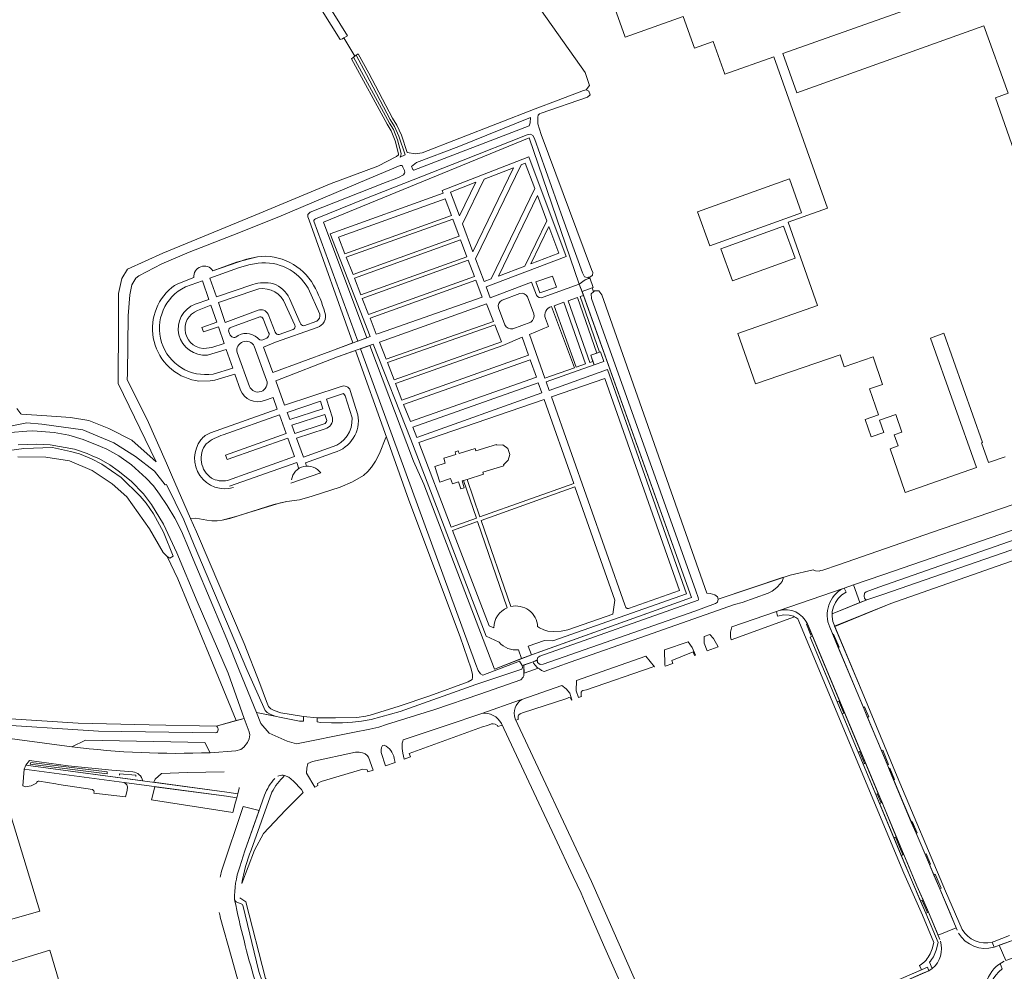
# Model space of a CAD drawing. Header units: metres. Extents: x 209813 to 223847, y 571801 to 587119.
# Tile 25 of 256: x 212783 to 213086, y 573365 to 573657. Entities that reach past the tile are written whole.
import ezdxf

# ---------------------------------------------------------------- set-up
doc = ezdxf.new("R2010")
doc.units = ezdxf.units.M
for name, color, linetype, lineweight in [('B-RO-GR-BEPLANTING_CULTUUR_BOSPLANTSOEN-GV', 8, 'Continuous', 0), ('B-RO-GR-GRAS-GV', 8, 'Continuous', 0), ('B-RO-GR-GROENVOORZIENING-GV', 8, 'Continuous', 0), ('B-RO-GR-HAAG-GV', 8, 'Continuous', 0), ('B-RO-OG-BEBOUWING-GV', 8, 'Continuous', 0), ('B-RO-OG-TERREIN_CULTUURSCHEIDING-GV', 8, 'Continuous', 0), ('B-RO-OG-TERREIN_ERF-GV', 8, 'Continuous', 0), ('B-RO-OG-WATER_GREPPEL-GV', 8, 'Continuous', 0), ('B-RO-OG-WEG-GV', 8, 'Continuous', 0), ('B-RO-VH-ONVERHARD-GV', 8, 'Continuous', 0), ('B-RO-VH-VERHARDING_HALFVERHARDING-GV', 8, 'Continuous', 0), ('B-RO-VH-VERHARDING_STRAATBAKSTEEN-GV', 8, 'Continuous', 0), ('B-RO-VH-VERHARDING_TEGEL-GV', 8, 'Continuous', 0)]:
    doc.layers.add(name, color=color, linetype=linetype, lineweight=lineweight)

msp = doc.modelspace()

# ---------------------------------------------------------------- linework, layer by layer
at = {"layer": 'B-RO-GR-BEPLANTING_CULTUUR_BOSPLANTSOEN-GV', "flags": 128}
msp.add_lwpolyline([(213033.667, 573471.021), (213050.972, 573478.044), (213108.714, 573498.32), (213205.371, 573532.461), (213203.628, 573536.494), (213196.872, 573533.287), (213196.77, 573532.8), (213190.19, 573530.095), (213145.08, 573514.2), (213048.5, 573480.73), (213043.53, 573479.13), (213032.885, 573474.784)], dxfattribs=at)
msp.add_lwpolyline([(213041.395, 573478.258), (213043.53, 573479.13), (213043.166, 573479.229), (213042.851, 573479.655), (213042.715, 573480.293), (213042.851, 573481.143), (213043.38, 573481.61), (213047.22, 573483.04), (213143.544, 573516.661), (213180.877, 573530.107), (213179.455, 573533.428), (213170.02, 573529.35), (213153.72, 573523.11), (213087.73, 573500.28), (213048.51, 573486.77), (213039.469, 573483.732)], close=True, dxfattribs=at)
at = {"layer": 'B-RO-GR-GRAS-GV', "flags": 128}
for points in [[(212872.794, 573670.657), (212883.997, 573652.375), (212882.953, 573651.757), (212886.255, 573646.119), (212886.678, 573646.448), (212887.368, 573646.844), (212890.571, 573640.908), (212897.898, 573627.129), (212899.151, 573624.928), (212900.595, 573621.866), (212902.367, 573616.555), (212904.911, 573616.141), (212907.017, 573616.478), (212941.649, 573630.008), (212948.744, 573632.614), (212956.567, 573635.583), (212957.341, 573635.8), (212958.39, 573637.174), (212957.087, 573641.188), (212929.675, 573679.858)], [(212882.953, 573651.757), (212882.544, 573651.529), (212881.782, 573651.246), (212876.256, 573660.042)], [(212782.447, 573537.944), (212783.716, 573536.274), (212783.875, 573536.123), (212791.659, 573535.704), (212799.002, 573535.109), (212804.558, 573534.249), (212810.776, 573531.735), (212817.787, 573528.163), (212825.261, 573521.483), (212813.562, 573545.552), (212813.738, 573564.308), (212813.674, 573573.204), (212814.749, 573577.871), (212816.464, 573580.749), (212827.287, 573585.665), (212856.933, 573597.85), (212879.039, 573607.017), (212893.325, 573612.383), (212899.105, 573615.354), (212899.688, 573615.833), (212899.699, 573616.191), (212898.699, 573620.149), (212897.431, 573623.223), (212896.244, 573625.221), (212885.228, 573645.34), (212886.255, 573646.119)], [(212779.003, 573442.62), (212801.364, 573441.222), (212823.168, 573440.708), (212843.754, 573440.297), (212849.849, 573442), (212842.046, 573460.966), (212831.887, 573485.531), (212828.703, 573492.409), (212827.409, 573493.633), (212823.228, 573500.935), (212816.296, 573510.725), (212811.745, 573514.8), (212805.607, 573518.874), (212798.622, 573521.785), (212791.425, 573523.002), (212782.747, 573523.055)], [(212800.756, 573344.193), (212792.573, 573371.484), (212772.123, 573365.254), (212758.689, 573360.948)]]:
    msp.add_lwpolyline(points, dxfattribs=at)
for points in [[(212874.744, 573442.848), (212880.405, 573442.827), (212886.902, 573442.984), (212889.688, 573443.348), (212891.057, 573443.702), (212899.915, 573446.429), (212909.37, 573449.633), (212921.068, 573453.926), (212922.349, 573454.665), (212922.43, 573455.288), (212922.423, 573456.21), (212922.067, 573457.88), (212918.632, 573467.788), (212911.428, 573487.147), (212902.845, 573509.699), (212895.978, 573529.049), (212895.776, 573528.979), (212893.906, 573524.114), (212892.639, 573521.745), (212891.408, 573519.874), (212890.286, 573518.51), (212888.916, 573517.283), (212885.55, 573515.327), (212881.834, 573513.71), (212873.181, 573510.948), (212869.284, 573509.897), (212865.363, 573509.354), (212861.37, 573508.412), (212847.891, 573504.149), (212845.563, 573503.589), (212844.006, 573503.388), (212842.36, 573503.41), (212840.861, 573503.6), (212837.504, 573504.255), (212835.818, 573504.136), (212837.627, 573499.999), (212852.34, 573465.701), (212857.076, 573453.371), (212859.178, 573447.854), (212859.79, 573446.314), (212860.524, 573445.676), (212861.493, 573445.169), (212863.6, 573444.435), (212870.536, 573443.33)], [(212741.773, 573368.23), (212755.48, 573372.061), (212774.756, 573376.216), (212778.373, 573380.274), (212789.553, 573383.49), (212779.725, 573415.828), (212779.421, 573417.248), (212779.356, 573423.206), (212732.098, 573429.672), (212732.096, 573429.298), (212732.61, 573424.842), (212735.949, 573402.762), (212740.036, 573376.659)]]:
    msp.add_lwpolyline(points, close=True, dxfattribs=at)
at = {"layer": 'B-RO-GR-GROENVOORZIENING-GV', "flags": 128}
for points in [[(213035.185, 573448.101), (213026.867, 573467.951), (213026.153, 573467.671), (213034.457, 573447.784)], [(213036.459, 573444.288), (213036, 573444.088), (213040.898, 573432.345), (213041.634, 573432.666), (213036.733, 573444.407)], [(212810.192, 573425.7), (212810.269, 573426.313), (212786.757, 573429.16), (212786.545, 573428.638)], [(213046.786, 573419.516), (213047.063, 573419.636), (213043.167, 573428.987), (213042.434, 573428.66), (213046.328, 573419.316)], [(213047.957, 573416.708), (213047.499, 573416.508), (213051.888, 573405.977), (213052.621, 573406.296), (213048.233, 573416.828)], [(213060.822, 573386.907), (213058.893, 573391.242), (213054.875, 573400.886), (213054.143, 573400.567), (213057.241, 573393.135), (213060.092, 573386.59)], [(213060.81, 573364.397), (213062.575, 573365.17), (213062.176, 573366.242), (213051.804, 573361.794), (213052.304, 573360.669)]]:
    msp.add_lwpolyline(points, close=True, dxfattribs=at)
for points in [[(213065.969, 573374.781), (213062.479, 573383.182), (213061.721, 573382.852), (213065.459, 573373.865), (213064.821, 573371.474)], [(213062.783, 573367.753), (213063.664, 573365.848)]]:
    msp.add_lwpolyline(points, dxfattribs=at)
at = {"layer": 'B-RO-GR-GROENVOORZIENING-GV'}
for points in [[(213063.664, 573365.848, 0.3051862), (213066.141, 573374.294)], [(213064.821, 573371.474, -0.1298757), (213062.783, 573367.753)]]:
    msp.add_lwpolyline(points, format="xyb", dxfattribs=at)
at = {"layer": 'B-RO-GR-HAAG-GV', "flags": 128}
for points in [[(213026.867, 573467.951), (213026.153, 573467.671), (213034.457, 573447.784), (213035.185, 573448.101)], [(213040.898, 573432.345), (213041.634, 573432.666), (213036.733, 573444.407), (213036, 573444.088)], [(213046.328, 573419.316), (213047.063, 573419.636), (213043.167, 573428.987), (213042.434, 573428.66)], [(213047.499, 573416.508), (213051.888, 573405.977), (213052.621, 573406.296), (213048.233, 573416.828)], [(213054.875, 573400.886), (213054.143, 573400.567), (213057.241, 573393.135), (213060.092, 573386.59), (213060.822, 573386.907), (213058.893, 573391.242)], [(213060.349, 573365.458), (213051.804, 573361.794), (213052.304, 573360.669), (213062.575, 573365.17), (213062.176, 573366.242)]]:
    msp.add_lwpolyline(points, close=True, dxfattribs=at)
for points in [[(212819.006, 573424.807), (212819.046, 573425.305), (212814.024, 573425.712), (212813.984, 573425.214)], [(213062.179, 573383.052), (213061.721, 573382.852), (213065.459, 573373.865), (213064.821, 573371.474)], [(213065.969, 573374.781), (213062.479, 573383.182), (213062.179, 573383.052)]]:
    msp.add_lwpolyline(points, dxfattribs=at)
at = {"layer": 'B-RO-OG-BEBOUWING-GV', "flags": 128}
for points in [[(212958.457, 573682.461), (212969.31, 573651.99), (212987.13, 573658.34), (212990.59, 573648.61), (212996.4, 573650.68), (212999.98, 573640.64), (213014.991, 573645.966), (213031.483, 573599.491), (213019.397, 573595.202), (213028.39, 573569.52), (213003.91, 573560.95), (213009.34, 573545.49), (213035.348, 573554.437), (213036.64, 573550.689), (213045.51, 573553.75), (213048.421, 573545.29), (213044.416, 573543.912), (213047.164, 573535.928), (213043.052, 573534.513), (213044.873, 573529.221), (213048.768, 573530.561), (213047.458, 573534.367), (213052.45, 573536.08), (213054.31, 573530.67), (213051.97, 573529.86), (213053.15, 573526.41), (213050.678, 573525.56), (213055.344, 573512.123), (213077.246, 573519.756), (213063.14, 573559.56), (213067.24, 573561.02), (213079.13, 573527.47), (213078.83, 573527.36), (213080.98, 573521.3), (213086.1, 573523.08)], [(213090.88, 573611.12), (213083.07, 573633.35), (213086.954, 573634.748), (213079.499, 573655.445), (213022.107, 573634.842), (213017.806, 573646.965), (213104.025, 573677.557)]]:
    msp.add_lwpolyline(points, dxfattribs=at)
for points in [[(212991.568, 573598.369), (212995.308, 573587.933), (213023.537, 573598.05), (213019.797, 573608.486)], [(213021.526, 573584.074), (213017.972, 573593.91), (212998.763, 573586.97), (213002.317, 573577.134)], [(212941.913, 573576.828), (212943.084, 573573.437), (212948.2, 573575.204), (212947.029, 573578.595)], [(212961.487, 573555.21), (212958.772, 573554.271), (212959.789, 573551.33), (212962.803, 573552.372), (212961.786, 573555.313)], [(212920.763, 573516.14), (212925.862, 573517.704), (212925.657, 573518.373), (212932.058, 573520.335), (212931.977, 573520.572), (212933.417, 573522.031), (212933.869, 573523.825), (212933.251, 573525.568), (212931.759, 573526.744), (212929.914, 573526.603), (212929.823, 573526.868), (212923.423, 573524.904), (212923.216, 573525.578), (212918.308, 573524.071), (212918.057, 573524.889), (212917.094, 573524.594), (212917.345, 573523.776), (212913.592, 573522.624), (212914.073, 573521.15), (212910.839, 573520.095), (212912.405, 573515.292), (212915.734, 573516.377), (212916.261, 573514.76), (212918.172, 573515.346), (212918.831, 573513.196), (212919.882, 573513.519), (212919.223, 573515.668)]]:
    msp.add_lwpolyline(points, close=True, dxfattribs=at)
at = {"layer": 'B-RO-OG-TERREIN_CULTUURSCHEIDING-GV', "flags": 128}
for points in [[(212944.125, 573572.065), (212955.216, 573576.107), (212939.818, 573621.017), (212876.635, 573595.174), (212890.032, 573559.669), (212890.999, 573560.034), (212878.704, 573591.61), (212913.395, 573604.089), (212913.084, 573604.919), (212939.771, 573615.241), (212951.214, 573584.624), (212926.597, 573575.336)], [(212858.245, 573556.767), (212861.113, 573548.933), (212878.944, 573555.485), (212885.693, 573558.032), (212872.287, 573595.807), (212871.9, 573596.837), (212871.9, 573597.558), (212872.545, 573598.244), (212894.882, 573607.012), (212899.677, 573608.916), (212901.231, 573609.745), (212901.589, 573610.167), (212901.69, 573610.414), (212901.538, 573611.04), (212901.089, 573612.073), (212900.789, 573612.517), (212900.641, 573612.59), (212900.273, 573612.578), (212890.733, 573608.561), (212862.928, 573596.803), (212848.809, 573591.134), (212835.416, 573585.887), (212826.979, 573582.347), (212819.984, 573578.68), (212819.032, 573577.926), (212817.802, 573575.902), (212817.167, 573572.846), (212816.702, 573566.426), (212816.457, 573548.631), (212816.382, 573546.718), (212822.553, 573534.5), (212828.411, 573521.12), (212829.953, 573517.553), (212835.818, 573504.136), (212837.504, 573504.255), (212840.861, 573503.6), (212842.36, 573503.41), (212844.006, 573503.388), (212845.563, 573503.589), (212849.77, 573504.698), (212863.421, 573508.944), (212865.363, 573509.354), (212869.284, 573509.897), (212873.181, 573510.948), (212881.834, 573513.71), (212885.55, 573515.327), (212888.916, 573517.283), (212890.286, 573518.51), (212891.408, 573519.874), (212892.639, 573521.745), (212893.906, 573524.114), (212895.776, 573528.979), (212895.978, 573529.049), (212886.515, 573555.714), (212880.932, 573553.736), (212862.02, 573546.453), (212864.743, 573538.914), (212882.116, 573544.671)], [(212842.703, 573580.226), (212853.04, 573583.767), (212856.367, 573584.55)], [(212856.594, 573582.591), (212853.75, 573582.022), (212850.526, 573581.124), (212841.78, 573577.965), (212843.778, 573572.227), (212854.949, 573576.049)], [(212837.277, 573569.978), (212841.474, 573571.43), (212839.487, 573577.137), (212834.251, 573575.246)], [(212926.597, 573575.336), (212927.863, 573571.956), (212940.566, 573576.749), (212942.07, 573572.764)], [(212855.547, 573574.301), (212844.385, 573570.482), (212846.515, 573564.365), (212856.587, 573568.115)], [(212936.994, 573573.26), (212931.524, 573571.196)], [(212941.274, 573567.014), (212939.319, 573572.195)], [(212844.401, 573563.022), (212839.807, 573561.423), (212839.32, 573562.82), (212843.915, 573564.42), (212842.107, 573569.611), (212838.015, 573568.045)], [(212944.853, 573565.567), (212945.767, 573563.111), (212939.931, 573560.627), (212944.665, 573547.191), (212953.737, 573550.387), (212946.732, 573569.2)], [(212857.084, 573566.094), (212848.383, 573562.892)], [(212840.786, 573556.4), (212842.413, 573556.6), (212846.188, 573557.892), (212844.401, 573563.022)], [(212859.829, 573561.303), (212858.122, 573565.426)], [(212870.627, 573563.311), (212874.596, 573564.696)], [(212934.84, 573562.406), (212940.311, 573564.469)], [(212858.092, 573558.973), (212858.758, 573559.265), (212859.246, 573559.56), (212859.564, 573559.806)], [(212874.724, 573562.8), (212861.904, 573558.327), (212858.245, 573556.767)], [(212863.038, 573560.663), (212867.361, 573562.171)], [(212930.591, 573466.119), (212926.605, 573467.917), (212903.456, 573528.349), (212891.933, 573557.633), (212890.934, 573557.279), (212904.364, 573521.687), (212907.537, 573514.638), (212929.202, 573457.83), (212937.508, 573461.108)], [(212850.124, 573555.099), (212853.926, 573544.713)], [(212841.973, 573530.442), (212862.475, 573537.732), (212861.165, 573541.309), (212858.522, 573540.342)], [(212865.218, 573530.238), (212863.116, 573535.98), (212845.899, 573529.858)], [(212877.091, 573536.106), (212866.968, 573532.751), (212867.885, 573530.209), (212876.839, 573533.176)], [(212877.691, 573534.271), (212877.091, 573536.106)], [(212847.17, 573515.828), (212867.807, 573523.166), (212865.731, 573528.837), (212847.095, 573522.21), (212846.595, 573523.616), (212865.218, 573530.238)], [(212877.212, 573531.662), (212868.414, 573528.746)], [(212868.414, 573528.746), (212870.504, 573522.955), (212879.354, 573526.112)], [(212879.963, 573524.406), (212871.12, 573521.252), (212871.494, 573520.216)], [(212875.823, 573518.109), (212866.661, 573514.981)], [(212965.532, 573474.764), (212966.178, 573479.054), (212953.911, 573513.874), (212925.103, 573503.534), (212934.216, 573477.066)], [(212924.019, 573503.145), (212916.34, 573500.389), (212927.558, 573471.105), (212928.981, 573470.493)], [(212933.119, 573476.713), (212924.019, 573503.145)], [(212942.454, 573470.948), (212942.974, 573470.491), (212944.346, 573469.9), (212945.571, 573469.519), (212947.27, 573469.35), (212949.659, 573469.527), (212951.739, 573469.904), (212965.532, 573474.764)], [(212937.508, 573461.108), (212936.56, 573463.8)]]:
    msp.add_lwpolyline(points, dxfattribs=at)
for points in [[(212926.014, 573608.389), (212919.371, 573594.627), (212922.579, 573586.062), (212935.043, 573611.881)], [(212938.643, 573613.274), (212937.351, 573612.774), (212923.399, 573583.873), (212925.998, 573576.934), (212928.136, 573577.741), (212941.543, 573605.514)], [(212923.461, 573607.401), (212915.71, 573604.403), (212918.464, 573597.05)], [(212881.273, 573590.551), (212883.261, 573585.445), (212915.97, 573597.212), (212914.049, 573602.342)], [(212945.257, 573595.578), (212942.359, 573603.332), (212930.421, 573578.603), (212938.541, 573581.666)], [(212916.379, 573596.121), (212883.684, 573584.359), (212885.738, 573579.084), (212918.364, 573590.821)], [(212948.984, 573585.606), (212945.918, 573593.81), (212940.393, 573582.365)], [(212920.715, 573584.544), (212918.773, 573589.729), (212886.161, 573577.997), (212888.17, 573572.837)], [(212890.545, 573566.738), (212923.01, 573578.417), (212921.124, 573583.453), (212888.593, 573571.75)], [(212948.2, 573575.204), (212943.084, 573573.437), (212941.913, 573576.828), (212947.029, 573578.595)], [(212923.419, 573577.325), (212890.968, 573565.652), (212892.879, 573560.743), (212893.542, 573560.994), (212925.388, 573572.069)], [(212939.545, 573464.934), (212940.575, 573462.251), (212989.684, 573479.824), (212956.535, 573572.654), (212955.473, 573572.28), (212961.487, 573555.21), (212961.786, 573555.313), (212962.803, 573552.372), (212959.785, 573551.342), (212945.033, 573546.145), (212945.978, 573543.465), (212963.948, 573549.853), (212988.2, 573481.013), (212947.092, 573466.53), (212944.511, 573466.664)], [(212958.457, 573552.049), (212959.423, 573552.39), (212958.772, 573554.271), (212960.667, 573554.926), (212954.655, 573571.992), (212951.787, 573570.981)], [(212928.854, 573564.664), (212926.76, 573570.026), (212893.828, 573558.304), (212895.88, 573553.036)], [(212947.486, 573569.466), (212954.309, 573550.588), (212957.178, 573551.599), (212950.508, 573570.531)], [(212898.34, 573546.719), (212931.321, 573558.348), (212929.263, 573563.618), (212896.287, 573551.991)], [(212937.715, 573559.846), (212931.754, 573557.238), (212898.775, 573545.601), (212900.755, 573540.514), (212939.69, 573554.242)], [(212903.394, 573533.889), (212942.057, 573547.522), (212940.171, 573552.876), (212901.282, 573539.163)], [(212905.345, 573529.02), (212943.764, 573542.678), (212942.654, 573545.828), (212904.063, 573532.221)], [(212986.023, 573481.982), (212963.064, 573547.151), (212946.675, 573541.487), (212969.182, 573477.599), (212969.56, 573476.814), (212969.958, 573476.5), (212970.386, 573476.474)], [(212875.777, 573540.124), (212865.532, 573536.729), (212866.344, 573534.478), (212876.521, 573537.85)], [(212931.977, 573520.572), (212932.058, 573520.335), (212925.657, 573518.373), (212925.862, 573517.704), (212920.763, 573516.14), (212924.726, 573504.63), (212953.545, 573514.914), (212944.454, 573540.719), (212905.984, 573527.424), (212915.92, 573501.487), (212923.641, 573504.243), (212919.661, 573515.802), (212919.223, 573515.668), (212919.882, 573513.519), (212918.831, 573513.196), (212918.172, 573515.346), (212916.261, 573514.76), (212915.734, 573516.377), (212912.405, 573515.292), (212910.839, 573520.095), (212914.073, 573521.15), (212913.592, 573522.624), (212917.345, 573523.776), (212917.094, 573524.594), (212918.057, 573524.889), (212918.308, 573524.071), (212923.216, 573525.578), (212923.423, 573524.904), (212929.823, 573526.868), (212929.914, 573526.603), (212931.759, 573526.744), (212933.251, 573525.568), (212933.869, 573523.825), (212933.417, 573522.031)]]:
    msp.add_lwpolyline(points, close=True, dxfattribs=at)
at = {"layer": 'B-RO-OG-TERREIN_CULTUURSCHEIDING-GV'}
for points in [[(212856.367, 573584.55, -0.3006664), (212873.634, 573575.81)], [(212836.874, 573578.121, -0.7889962), (212842.703, 573580.226)], [(212871.92, 573574.833, 0.300702), (212856.594, 573582.591)], [(212837.379, 573546.476, -0.6341778), (212830.058, 573575.069)], [(212854.949, 573576.049, -0.1291847), (212861.313, 573576.249)], [(212873.634, 573575.81, -0.061534), (212877.077, 573567.388)], [(212939.319, 573572.195, 0.3756646), (212936.994, 573573.26)], [(212942.07, 573572.764, 0.4018132), (212944.125, 573572.065)], [(212931.524, 573571.196, 0.3597469), (212930.395, 573568.828)], [(212838.015, 573568.045, 0.877082), (212840.786, 573556.4)], [(212858.122, 573565.426, 0.4000194), (212857.084, 573566.094)], [(212874.596, 573564.696, 0.3225546), (212875.504, 573566.921)], [(212877.077, 573567.388, -0.43802), (212874.724, 573562.8)], [(212848.383, 573562.892, 0.3533271), (212847.514, 573561.719)], [(212869.519, 573564.186, 0.3136359), (212870.627, 573563.311)], [(212932.35, 573563.647, 0.3822552), (212934.84, 573562.406)], [(212847.888, 573560.644, 0.0983082), (212848.53, 573559.933)], [(212856.404, 573559.594, 0.2879007), (212858.092, 573558.973)], [(212853.926, 573544.713, 0.9614566), (212859.211, 573546.647)], [(212882.116, 573544.671, -0.4412316), (212884.895, 573543.405)], [(212858.522, 573540.342, -0.402654), (212851.172, 573543.579)], [(212876.839, 573533.176, 0.3179089), (212877.691, 573534.271)], [(212879.354, 573526.112, 0.346361), (212885.451, 573535.035)], [(212839.03, 573528.275, -0.1376266), (212841.973, 573530.442)], [(212842.285, 573516.526, 0.1860261), (212847.17, 573515.828)], [(212928.981, 573470.493, -0.3023462), (212933.119, 573476.713)]]:
    msp.add_lwpolyline(points, format="xyb", dxfattribs=at)
msp.add_arc((212846.43, 573522.58), 9.338, 142.41663, 286.4789, dxfattribs=at)
at = {"layer": 'B-RO-OG-TERREIN_ERF-GV', "flags": 128}
for points in [[(213086.1, 573523.08), (213080.98, 573521.3), (213078.83, 573527.36), (213079.13, 573527.47), (213067.24, 573561.02), (213063.14, 573559.56), (213077.246, 573519.756), (213055.344, 573512.123), (213050.678, 573525.56), (213053.15, 573526.41), (213051.97, 573529.86), (213054.31, 573530.67), (213052.45, 573536.08), (213047.458, 573534.367), (213048.768, 573530.561), (213044.873, 573529.221), (213043.052, 573534.513), (213047.164, 573535.928), (213044.416, 573543.912), (213048.421, 573545.29), (213045.51, 573553.75), (213036.64, 573550.689), (213035.348, 573554.437), (213009.34, 573545.49), (213003.91, 573560.95), (213028.39, 573569.52), (213019.397, 573595.202), (213031.483, 573599.491), (213014.991, 573645.966), (212999.98, 573640.64), (212996.4, 573650.68), (212990.59, 573648.61), (212987.13, 573658.34), (212969.31, 573651.99), (212958.457, 573682.461)], [(212929.675, 573679.858), (212957.087, 573641.188), (212958.39, 573637.174), (212957.341, 573635.8), (212958.222, 573635.447), (212958.595, 573634.326), (212957.793, 573633.574), (212943.512, 573628.616), (212943.06, 573628.431), (212942.59, 573628.065), (212942.499, 573627.423), (212942.499, 573625.398), (212943.57, 573622.136), (212958.982, 573580.579), (212959.402, 573579.654), (212959.258, 573578.822), (212958.643, 573578.383), (212958.044, 573578.214), (212958.156, 573577.889), (212958.512, 573578.018), (212959.469, 573575.098), (212959.161, 573574.989), (212959.593, 573573.743), (212959.912, 573574.036), (212961.232, 573574.036), (212962.121, 573572.873), (212994.376, 573481.152), (212995.411, 573481.027), (212996.866, 573480.619), (212997.691, 573480.03), (212997.945, 573479.306), (213020.054, 573486.733), (213027.092, 573488.34), (213027.781, 573488.052), (213028.918, 573487.932), (213029.303, 573488.085), (213030.053, 573488.219), (213034.82, 573489.83), (213063.78, 573499.92), (213088.22, 573508.34)], [(213104.025, 573677.557), (213017.806, 573646.965), (213022.107, 573634.842), (213079.499, 573655.445), (213086.954, 573634.748), (213083.07, 573633.35), (213090.88, 573611.12)], [(213108.714, 573498.32), (213050.972, 573478.044), (213033.687, 573470.974), (213042.647, 573449.626), (213052.875, 573424.824), (213067.681, 573389.58), (213072.875, 573377.818)], [(213082.024, 573373.984), (213082.717, 573374.194), (213087.36, 573375.971)]]:
    msp.add_lwpolyline(points, dxfattribs=at)
for points in [[(213023.537, 573598.05), (212995.308, 573587.933), (212991.568, 573598.369), (213019.797, 573608.486)], [(212998.763, 573586.97), (213017.972, 573593.91), (213021.526, 573584.074), (213002.317, 573577.134)]]:
    msp.add_lwpolyline(points, close=True, dxfattribs=at)
at = {"layer": 'B-RO-OG-WATER_GREPPEL-GV', "flags": 128}
msp.add_lwpolyline([(212886.678, 573646.448), (212885.871, 573645.821), (212896.935, 573625.616), (212898.144, 573623.58), (212899.452, 573620.409), (212900.497, 573616.266), (212900.477, 573615.613), (212900.228, 573615.172), (212901.759, 573615.843), (212899.855, 573621.57), (212898.444, 573624.561), (212897.201, 573626.746), (212889.869, 573640.533)], close=True, dxfattribs=at)
at = {"layer": 'B-RO-OG-WEG-GV', "flags": 128}
for points in [[(212940.271, 573627.317), (212918.26, 573618.409), (212905.278, 573613.533), (212903.73, 573612.297), (212903.872, 573611.852), (212904.135, 573611.354), (212904.419, 573611.106), (212939.826, 573624.744), (212940.14, 573625.631)], [(212958.156, 573577.889), (212958.044, 573578.214), (212957.709, 573578.12), (212956.834, 573578.389), (212956.177, 573579.539), (212950.148, 573596.297), (212941.491, 573620.849), (212940.928, 573621.758), (212940.282, 573622.228), (212939.272, 573622.019), (212919.079, 573614.011), (212889.383, 573602.303), (212874.202, 573596.22), (212873.912, 573595.96), (212873.747, 573595.675), (212873.714, 573595.455), (212887.182, 573558.594), (212890.032, 573559.669), (212876.635, 573595.174), (212939.818, 573621.017), (212955.216, 573576.107), (212957.035, 573577.484)], [(212942.355, 573460.504), (212941.029, 573460.048), (212941.185, 573459.708), (212941.663, 573459.045), (212942.313, 573458.341), (212943.005, 573457.895), (212943.611, 573457.405), (212944.471, 573457.145), (212952.406, 573459.968), (212975.907, 573468.128), (213002.923, 573477.67), (213005.272, 573478.314), (213013.271, 573481.163), (213014.511, 573481.773), (213015.96, 573482.899), (213017.066, 573484.152), (213017.555, 573484.756), (213017.807, 573485.38), (213018.005, 573486.046), (212997.945, 573479.306), (212997.732, 573478.378), (212997.09, 573477.993), (212990.736, 573475.649), (212944.116, 573459.371), (212943.25, 573459.294), (212942.449, 573459.905)], [(213002.07, 573470.812), (213001.682, 573469.144), (213001.682, 573467.792), (213001.92, 573466.86), (213021.382, 573473.895), (213020.992, 573474.08), (213019.69, 573474.43), (213018.077, 573474.469), (213016.17, 573474.152), (213015.862, 573475.554)], [(212990.94, 573462.128), (212989.93, 573464.5), (212988.67, 573466.23), (212981.39, 573463.79), (212981.5, 573459.15), (212981.591, 573458.746), (212983.951, 573459.521), (212983.643, 573460.52), (212990.244, 573463.105), (212990.641, 573462.017)], [(212995.33, 573468.498), (212993.56, 573467.89), (212993.6, 573465.78), (212994.508, 573463.458), (212997.875, 573464.712), (212996.477, 573467.251)], [(212955.888, 573449.391), (212955.821, 573449.549), (212955.826, 573450.726), (212955.874, 573450.89), (212956.016, 573451.054), (212956.37, 573451.288), (212957.477, 573451.496), (212977.585, 573458.474), (212978.103, 573458.636), (212978.385, 573458.541), (212975.666, 573461.802), (212954.389, 573454.357), (212954.31, 573451.2), (212955.04, 573449.1)], [(212868.363, 573434.863), (212885.643, 573438.354), (212890.881, 573439.406), (212893.693, 573440.03), (212895.987, 573440.843), (212910.894, 573445.432), (212924.661, 573450.097), (212937.237, 573454.571), (212937.994, 573455.34), (212938.248, 573455.793), (212938.251, 573458.202), (212938.222, 573459.081), (212937.695, 573458.9), (212937.806, 573458.301), (212937.617, 573457.785), (212923.498, 573453.13), (212900.206, 573444.844), (212891.325, 573442.31), (212888.369, 573441.837), (212885.562, 573441.558), (212882.561, 573441.342), (212879.151, 573441.337), (212875.783, 573441.483), (212874.774, 573441.604), (212874.751, 573441.882), (212874.744, 573442.848), (212870.536, 573443.33), (212870.545, 573442.129), (212870.526, 573441.829), (212870.055, 573441.803), (212869.325, 573441.884), (212856.08, 573444.495), (212857.457, 573441.128), (212860.002, 573438.126), (212865.493, 573435.72)], [(212891.904, 573426.817), (212890.478, 573430.828), (212890.092, 573431.331), (212889.454, 573431.775), (212888.701, 573432.104), (212887.581, 573432.297), (212886.52, 573432.297), (212873.277, 573429.473), (212871.849, 573428.863), (212871.565, 573427.443), (212871.497, 573425.887), (212874.038, 573421.619), (212874.921, 573422.036), (212874.794, 573422.646), (212875.991, 573423.291), (212888.734, 573427.137), (212890.115, 573426.844), (212890.324, 573426.259)], [(212849.655, 573416.96), (212850.015, 573418.256), (212846.844, 573418.794), (212824.841, 573421.72), (212823.814, 573417.629), (212824.422, 573417.555), (212848.786, 573413.778)]]:
    msp.add_lwpolyline(points, close=True, dxfattribs=at)
for points in [[(212780.537, 573530.567), (212785.587, 573530.907), (212787.349, 573531.072), (212793.911, 573530.521), (212798.432, 573529.761), (212802.829, 573528.376), (212808.178, 573526.182), (212810.141, 573525.38), (212813.834, 573523.323), (212817.725, 573520.58), (212822.229, 573516.487), (212824.462, 573514.161), (212826.31, 573511.617), (212828.702, 573508.109), (212830.968, 573504.257), (212833.021, 573500.188), (212835.233, 573495.066), (212836.657, 573491.594), (212842.639, 573477.279), (212846.997, 573467.014), (212850.791, 573457.519), (212856.08, 573444.495), (212861.786, 573443.37), (212860.301, 573443.98), (212859.396, 573444.51), (212858.791, 573445.148), (212853.09, 573457.752), (212836.989, 573495.876), (212833.811, 573503.677), (212828.501, 573514.521), (212828.04, 573514.405), (212824.73, 573518.691), (212818.978, 573523.202), (212812.297, 573527.37), (212802.772, 573531.338), (212790.138, 573533.124), (212785.547, 573533.55), (212776.854, 573531.786)], [(212777.824, 573524.653), (212784.594, 573525.654), (212793.478, 573525.925), (212799.013, 573524.738), (212801.743, 573524.016), (212805.368, 573522.475), (212808.574, 573520.784), (212814.574, 573516.699), (212820.368, 573510.941), (212822.18, 573508.784), (212824.436, 573505.516), (212827.525, 573499.944), (212830.508, 573492.583), (212829.456, 573491.881), (212828.703, 573492.409), (212831.887, 573485.531), (212842.046, 573460.966), (212849.849, 573442), (212852.338, 573442.696), (212847.402, 573456.568), (212837.833, 573478.66), (212831.633, 573493.512), (212827.522, 573502.338), (212823.819, 573508.458), (212821.364, 573511.686), (212817.571, 573515.569), (212813.633, 573518.785), (212811.082, 573520.571), (212807.648, 573522.544), (212805.857, 573523.261), (212804.066, 573524.128), (212800.165, 573525.388), (212792.736, 573526.771), (212788.413, 573526.952), (212782.868, 573526.737)], [(213032.885, 573474.784), (213041.395, 573478.258), (213039.469, 573483.732), (213036.596, 573482.744)], [(213036.596, 573482.744), (213037.215, 573481.499)], [(212654.311, 573453.448), (212799.419, 573433.99), (212803.573, 573436.025), (212840.254, 573435.266), (212841.903, 573432.163), (212849.714, 573432.707), (212851.275, 573433.131), (212852.242, 573433.895), (212853.293, 573435.303), (212853.819, 573436.423), (212854.039, 573437.628), (212853.868, 573438.529), (212852.338, 573442.696), (212843.754, 573440.297)], [(212953, 573448.4), (212952.32, 573450.42), (212951.24, 573451.81), (212949.919, 573452.793), (212937.57, 573448.539)], [(212843.615, 573438.212), (212807.516, 573438.725), (212772.749, 573441.072), (212739.946, 573445.742), (212733.453, 573446.602), (212733.024, 573447), (212732.969, 573447.494), (212733.055, 573447.709), (212733.935, 573448.055), (212728.208, 573449.397), (212727.258, 573448.268), (212726.511, 573448.198)], [(212935.53, 573442.604), (212935.752, 573442.129), (212936.419, 573442.362), (212936.424, 573443.415), (212936.519, 573443.65), (212937.062, 573444.048), (212937.84, 573444.398), (212951.44, 573448.837), (212951.794, 573449.024), (212952.077, 573449.07), (212952.5, 573448.998), (212952.593, 573448.738), (212952.8, 573448.331), (212953, 573448.4)], [(212925.283, 573444.202), (212914.35, 573440.51), (212901.115, 573436.092), (212901.009, 573435.75), (212900.861, 573435.097), (212900.823, 573434.608), (212900.884, 573433.407), (212901.058, 573431.977), (212901.484, 573430.203), (212903.358, 573430.866)], [(212903.358, 573430.866), (212902.998, 573431.903), (212925.465, 573440.142), (212927.067, 573440.512), (212928.269, 573441.001), (212928.834, 573440.999), (212929.422, 573440.879), (212930.08, 573440.546), (212930.193, 573440.192), (212931.506, 573440.649), (212931.302, 573441.082)], [(212894.77, 573434.331), (212894.656, 573434.164), (212894.476, 573433.708), (212894.341, 573433.012), (212894.418, 573432.2), (212895.706, 573428.161), (212898.638, 573429.197), (212898.39, 573430.41)], [(212895.29, 573434.47), (212894.77, 573434.331)], [(212806.15, 573419.764), (212815.877, 573418.588), (212816.335, 573420.514), (212816.504, 573421.63), (212816.238, 573422.238), (212815.967, 573422.56), (212815.474, 573422.966), (212784.778, 573427.048), (212784.345, 573421.98), (212785.14, 573421.7), (212786.933, 573421.998), (212788.5, 573422.771)], [(212786.423, 573429.747), (212785.218, 573428.366), (212821.172, 573423.535)], [(212818.07, 573426.256), (212811.676, 573426.757), (212798.255, 573428.164), (212786.423, 573429.747)], [(212846.15, 573426.273), (212834.921, 573426.025), (212826.876, 573425.786), (212824.973, 573423.976), (212824.539, 573423.082), (212846.96, 573420.07), (212850.327, 573419.524), (212850.739, 573421.223)], [(212851.558, 573391.939), (212855.474, 573402.198), (212858.265, 573407.302), (212864.954, 573414.478), (212870.438, 573419.919), (212869.879, 573420.815), (212867.484, 573423.366), (212865.978, 573424.641), (212864.741, 573425.141)], [(212789.373, 573423.442), (212794.484, 573422.609), (212795.403, 573422.385), (212805.737, 573420.892)], [(212850.739, 573421.223), (212850.749, 573421.467)]]:
    msp.add_lwpolyline(points, dxfattribs=at)
at = {"layer": 'B-RO-OG-WEG-GV'}
for points in [[(212898.39, 573430.41, 0.2458105), (212895.29, 573434.47)], [(212821.172, 573423.535, 0.3302553), (212818.07, 573426.256)], [(212788.5, 573422.771, -0.4271018), (212789.373, 573423.442)], [(212805.737, 573420.892, -0.326812), (212806.15, 573419.764)]]:
    msp.add_lwpolyline(points, format="xyb", dxfattribs=at)
msp.add_arc((212843.156, 573439.29), 1.172, 293.07424, 52.52961, dxfattribs=at)
at = {"layer": 'B-RO-VH-ONVERHARD-GV', "flags": 128}
for points in [[(212927.863, 573571.956), (212926.597, 573575.336), (212951.214, 573584.624), (212939.771, 573615.241), (212913.084, 573604.919), (212913.395, 573604.089), (212878.704, 573591.61), (212890.999, 573560.034), (212878.944, 573555.485), (212861.113, 573548.933), (212858.245, 573556.767), (212861.904, 573558.327), (212874.724, 573562.8)], [(212856.367, 573584.55), (212849.91, 573582.829), (212842.703, 573580.226)], [(212836.874, 573578.121), (212831.927, 573576.206), (212830.955, 573575.661), (212830.058, 573575.069)], [(212959.161, 573574.989), (212959.469, 573575.098), (212958.512, 573578.018), (212957.035, 573577.484), (212955.216, 573576.107), (212956.091, 573573.898)], [(212834.251, 573575.246), (212839.487, 573577.137), (212841.474, 573571.43)], [(212942.07, 573572.764), (212940.566, 573576.749), (212927.863, 573571.956)], [(212936.56, 573463.8), (212937.508, 573461.108), (212940.575, 573462.251), (212939.545, 573464.934), (212944.511, 573466.664), (212947.092, 573466.53), (212988.2, 573481.013), (212963.948, 573549.853), (212945.978, 573543.465), (212945.033, 573546.145), (212959.785, 573551.342), (212959.423, 573552.39), (212958.457, 573552.049), (212951.787, 573570.981), (212954.655, 573571.992), (212960.667, 573554.926), (212961.487, 573555.21), (212955.473, 573572.28), (212956.535, 573572.654), (212955.216, 573576.107), (212944.125, 573572.065)], [(212871.92, 573574.833), (212875.504, 573566.921)], [(212841.474, 573571.43), (212837.277, 573569.978)], [(212838.015, 573568.045), (212842.107, 573569.611), (212843.915, 573564.42), (212839.32, 573562.82), (212839.807, 573561.423)], [(212864.407, 573571.089), (212867.854, 573563.46)], [(212869.519, 573564.186), (212866.231, 573571.727)], [(212861.856, 573561.344), (212859.639, 573566.879)], [(212932.35, 573563.647), (212930.395, 573568.828)], [(212839.807, 573561.423), (212844.401, 573563.022), (212846.188, 573557.892), (212842.413, 573556.6), (212840.786, 573556.4)], [(212847.888, 573560.644), (212847.514, 573561.719)], [(212855.409, 573557.033), (212859.211, 573546.647)], [(212882.116, 573544.671), (212864.743, 573538.914), (212862.02, 573546.453), (212880.932, 573553.736), (212891.933, 573557.633), (212903.456, 573528.349), (212926.605, 573467.917), (212930.591, 573466.119)], [(212840.998, 573554.342), (212846.818, 573556.082), (212848.823, 573550.323), (212842.742, 573548.506)], [(212837.379, 573546.476), (212838.374, 573546.321), (212841.864, 573546.441), (212843.296, 573546.653), (212849.46, 573548.495), (212851.172, 573543.579)], [(212879.461, 573535.004), (212877.59, 573540.724), (212882.847, 573542.466), (212883.308, 573541.838), (212885.451, 573535.035)], [(212887.23, 573535.991), (212884.895, 573543.405)], [(212845.899, 573529.858), (212863.116, 573535.98)], [(212863.116, 573535.98), (212865.218, 573530.238), (212846.595, 573523.616), (212847.095, 573522.21), (212865.731, 573528.837), (212867.807, 573523.166), (212847.17, 573515.828)], [(212866.968, 573532.751), (212877.091, 573536.106), (212877.691, 573534.271)], [(212876.839, 573533.176), (212867.885, 573530.209), (212866.968, 573532.751)], [(212870.504, 573522.955), (212868.414, 573528.746), (212877.212, 573531.662)], [(212879.354, 573526.112), (212870.504, 573522.955)], [(212847.812, 573514.022), (212868.466, 573521.366), (212869.11, 573519.355)], [(212934.216, 573477.066), (212925.103, 573503.534), (212953.911, 573513.874)], [(212953.911, 573513.874), (212966.178, 573479.054), (212965.532, 573474.764), (212951.739, 573469.904), (212949.659, 573469.527), (212947.27, 573469.35), (212945.571, 573469.519), (212944.346, 573469.9), (212942.974, 573470.491), (212942.454, 573470.948)], [(212916.34, 573500.389), (212924.019, 573503.145), (212933.119, 573476.713)], [(212928.981, 573470.493), (212927.558, 573471.105), (212916.34, 573500.389)]]:
    msp.add_lwpolyline(points, dxfattribs=at)
for points in [[(212919.371, 573594.627), (212926.014, 573608.389), (212935.043, 573611.881), (212922.579, 573586.062)], [(212937.351, 573612.774), (212938.643, 573613.274), (212941.543, 573605.514), (212928.136, 573577.741), (212925.998, 573576.934), (212923.399, 573583.873)], [(212915.71, 573604.403), (212923.461, 573607.401), (212918.464, 573597.05)], [(212883.261, 573585.445), (212881.273, 573590.551), (212914.049, 573602.342), (212915.97, 573597.212)], [(212942.359, 573603.332), (212945.257, 573595.578), (212938.541, 573581.666), (212930.421, 573578.603)], [(212883.684, 573584.359), (212916.379, 573596.121), (212918.364, 573590.821), (212885.738, 573579.084)], [(212945.918, 573593.81), (212948.984, 573585.606), (212940.393, 573582.365)], [(212918.773, 573589.729), (212920.715, 573584.544), (212888.17, 573572.837), (212886.161, 573577.997)], [(212923.01, 573578.417), (212890.545, 573566.738), (212888.593, 573571.75), (212921.124, 573583.453)], [(212941.029, 573460.048), (212942.332, 573460.649), (212942.5, 573461.356), (212943.078, 573461.852), (212991.743, 573479.01), (212991.829, 573479.225), (212991.726, 573479.827), (212991.015, 573481.935), (212958.947, 573571.715), (212958.879, 573573.089), (212959.593, 573573.743), (212959.161, 573574.989), (212956.091, 573573.898), (212989.684, 573479.824), (212940.841, 573462.35), (212929.202, 573457.83), (212907.537, 573514.638), (212904.364, 573521.687), (212890.934, 573557.279), (212888.037, 573556.253), (212923.468, 573459.285), (212924.207, 573457.369), (212924.912, 573456.428), (212925.621, 573455.965), (212936.911, 573460.246), (212937.695, 573458.9)], [(212890.968, 573565.652), (212923.419, 573577.325), (212925.388, 573572.069), (212893.542, 573560.994), (212892.879, 573560.743)], [(212926.76, 573570.026), (212928.854, 573564.664), (212895.88, 573553.036), (212893.828, 573558.304)], [(212954.309, 573550.588), (212947.486, 573569.466), (212950.508, 573570.531), (212957.178, 573551.599)], [(212931.321, 573558.348), (212898.34, 573546.719), (212896.287, 573551.991), (212929.263, 573563.618)], [(212931.754, 573557.238), (212937.715, 573559.846), (212939.69, 573554.242), (212900.755, 573540.514), (212898.775, 573545.601)], [(212942.057, 573547.522), (212903.394, 573533.889), (212901.282, 573539.163), (212940.171, 573552.876)], [(212943.764, 573542.678), (212905.345, 573529.02), (212904.063, 573532.221), (212942.654, 573545.828)], [(212963.064, 573547.151), (212986.023, 573481.982), (212970.386, 573476.474), (212969.958, 573476.5), (212969.56, 573476.814), (212969.182, 573477.599), (212946.675, 573541.487)], [(212865.532, 573536.729), (212875.777, 573540.124), (212876.521, 573537.85), (212866.344, 573534.478)], [(212915.92, 573501.487), (212905.984, 573527.424), (212944.454, 573540.719), (212953.545, 573514.914), (212924.726, 573504.63), (212920.763, 573516.14), (212919.661, 573515.802), (212923.641, 573504.243)]]:
    msp.add_lwpolyline(points, close=True, dxfattribs=at)
at = {"layer": 'B-RO-VH-ONVERHARD-GV'}
for points in [[(212842.742, 573548.506, -0.8640997), (212834.251, 573575.246)], [(212866.231, 573571.727, 0.1953153), (212861.313, 573576.249)], [(212855.547, 573574.301, -0.3586866), (212864.407, 573571.089)], [(212837.277, 573569.978, 0.8769314), (212840.998, 573554.342)], [(212944.853, 573565.567, -0.4748921), (212946.732, 573569.2)], [(212859.639, 573566.879, 0.3891257), (212856.587, 573568.115)], [(212941.274, 573567.014, -0.3198886), (212940.311, 573564.469)], [(212867.854, 573563.46, -0.4361708), (212867.361, 573562.171)], [(212849.716, 573559.871, -0.2935934), (212848.53, 573559.933)], [(212856.404, 573559.594, 0.3617162), (212849.716, 573559.871)], [(212859.829, 573561.303, -0.3329525), (212859.564, 573559.806)], [(212863.038, 573560.663, -0.3881605), (212861.856, 573561.344)], [(212850.124, 573555.099, -0.8768962), (212855.409, 573557.033)], [(212879.963, 573524.406, 0.385979), (212887.23, 573535.991)], [(212877.212, 573531.662, 0.383717), (212879.461, 573535.004)], [(212840.617, 573527.054, -0.0932289), (212845.899, 573529.858)], [(212842.285, 573516.526, -0.4305295), (212840.617, 573527.054)], [(212875.823, 573518.109, 0.6800542), (212866.849, 573515.963)], [(212942.454, 573470.948, 0.4613476), (212934.216, 573477.066)], [(212930.591, 573466.119, 0.252557), (212936.56, 573463.8)]]:
    msp.add_lwpolyline(points, format="xyb", dxfattribs=at)
at = {"layer": 'B-RO-VH-VERHARDING_HALFVERHARDING-GV', "flags": 128}
msp.add_lwpolyline([(212841.903, 573432.163), (212840.254, 573435.266), (212803.573, 573436.025), (212799.419, 573433.99)], dxfattribs=at)
at = {"layer": 'B-RO-VH-VERHARDING_HALFVERHARDING-GV'}
msp.add_lwpolyline([(212799.419, 573433.99, 0.0417351), (212841.903, 573432.163)], format="xyb", dxfattribs=at)
at = {"layer": 'B-RO-VH-VERHARDING_STRAATBAKSTEEN-GV', "flags": 128}
for points in [[(213036.268, 573482.63), (213016.593, 573475.807)], [(213025.292, 573471.711), (213038.323, 573440.612), (213058.893, 573391.242), (213062.479, 573383.182)], [(213062.479, 573383.182), (213065.434, 573376.072), (213071.014, 573378.384), (213069.176, 573382.87), (213054.981, 573416.128), (213032.19, 573470.7)], [(212936.874, 573448.293), (212925.283, 573444.202)], [(212937.57, 573448.539), (212936.874, 573448.293)], [(212931.302, 573441.082), (212942.842, 573416.646), (212947.763, 573406.159), (212953.379, 573394.103), (212955.81, 573389.024), (212956.893, 573386.501), (212962.719, 573373.16), (212971.754, 573352.64), (212979.744, 573334.343), (212983.87, 573336.142), (212961.777, 573386.31), (212958.945, 573392.624), (212935.53, 573442.604)], [(212850.981, 573397.046), (212852.532, 573401.962), (212856.927, 573414.401), (212852.045, 573415.676), (212845.38, 573395.744)], [(212844.968, 573381.611), (212848.526, 573368.955), (212850.883, 573360.429), (212869.585, 573294.079), (212870.311, 573291.678), (212875.112, 573293.129), (212870.995, 573307.78), (212863.617, 573333.894), (212861.714, 573340.534), (212860.907, 573343.379), (212856.683, 573358.303), (212855.655, 573362.04)]]:
    msp.add_lwpolyline(points, dxfattribs=at)
at = {"layer": 'B-RO-VH-VERHARDING_STRAATBAKSTEEN-GV'}
for points in [[(213032.19, 573470.7, -0.3944513), (213036.268, 573482.63)], [(212935.53, 573442.604, -0.3437135), (212937.57, 573448.539)], [(212925.283, 573444.202, -0.3288667), (212931.302, 573441.082)], [(212845.38, 573395.744, 0.0178388), (212844.895, 573393.889)], [(212855.655, 573362.04, -0.0205194), (212849.378, 573386.958)], [(212844.67, 573383.035, 0.0132366), (212844.968, 573381.611)]]:
    msp.add_lwpolyline(points, format="xyb", dxfattribs=at)
at = {"layer": 'B-RO-VH-VERHARDING_STRAATBAKSTEEN-GV', "flags": 128}
for points in [[(212938.222, 573459.081), (212938.264, 573456.546), (212942.659, 573458.118), (212942.313, 573458.341), (212941.663, 573459.045), (212941.185, 573459.708), (212941.029, 573460.048)], [(213086.287, 573368.273), (213096.514, 573371.921), (213108.166, 573376.605), (213120.024, 573381.075), (213129.31, 573383.884), (213131.785, 573384.557), (213133.777, 573385.073), (213132.494, 573390.026), (213128.861, 573389.135), (213123.795, 573387.744), (213119.741, 573386.419), (213105.289, 573381.018), (213087.988, 573374.392), (213084.24, 573372.995)]]:
    msp.add_lwpolyline(points, close=True, dxfattribs=at)
at = {"layer": 'B-RO-VH-VERHARDING_TEGEL-GV', "flags": 128}
for points in [[(213037.215, 573481.499), (213036.596, 573482.744), (213036.268, 573482.63)], [(213016.593, 573475.807), (213015.862, 573475.554), (213016.17, 573474.152), (213018.077, 573474.469), (213019.69, 573474.43), (213020.992, 573474.08), (213021.706, 573473.742), (213022.364, 573473.307), (213054.924, 573395.138), (213060.632, 573382.27), (213064.159, 573373.803), (213063.647, 573371.901)], [(213032.19, 573470.7), (213033.117, 573468.481)], [(213072.875, 573377.818), (213067.681, 573389.58), (213052.875, 573424.824), (213042.647, 573449.626), (213033.667, 573471.021)], [(213061.721, 573382.852), (213057.241, 573393.135), (213040.898, 573432.345), (213026.153, 573467.671), (213026.867, 573467.951), (213026.681, 573468.395)], [(213034.789, 573464.476), (213042.489, 573446.04)], [(213036.459, 573444.288), (213036.733, 573444.407), (213035.185, 573448.101), (213034.915, 573447.984)], [(213043.757, 573443.003), (213048.019, 573432.798), (213048.431, 573432.981), (213050.195, 573428.522)], [(213048.019, 573432.798), (213049.86, 573428.39), (213050.195, 573428.522)], [(213041.356, 573432.545), (213040.898, 573432.345), (213042.434, 573428.66), (213042.891, 573428.864)], [(213049.86, 573428.39), (213050.318, 573427.294)], [(212862.938, 573425.061), (212862.637, 573424.932)], [(213051.759, 573423.844), (213057.228, 573410.863)], [(212858.585, 573419.095), (212852.532, 573401.962), (212850.981, 573397.046)], [(212854.411, 573402.228), (212860.757, 573419.985)], [(213047.957, 573416.708), (213048.233, 573416.828), (213047.063, 573419.636), (213046.786, 573419.516)], [(213052.347, 573406.177), (213051.888, 573405.977), (213054.143, 573400.567), (213054.601, 573400.767)], [(213052.621, 573406.296), (213052.347, 573406.177), (213054.601, 573400.767), (213054.875, 573400.886)], [(213058.701, 573407.412), (213061.447, 573400.979)], [(213063.112, 573397.912), (213061.76, 573401.13), (213061.447, 573400.979), (213062.81, 573397.785)], [(213063.112, 573397.912), (213062.81, 573397.785), (213064.177, 573394.581), (213064.578, 573394.824)], [(213064.177, 573394.581), (213065.97, 573390.383), (213066.384, 573390.558), (213064.578, 573394.824)], [(212871.119, 573307.338), (212871.533, 573307.469), (212872.583, 573303.749), (212872.161, 573303.63), (212875.22, 573292.746), (212877.119, 573293.32), (212875.685, 573298.396), (212873.822, 573304.823), (212873.587, 573304.705), (212872.772, 573307.663), (212873.908, 573310.598), (212864.812, 573343.03), (212866.381, 573348.37), (212863.88, 573357.836), (212858.885, 573362.835), (212852.771, 573386.357), (212850.954, 573387.547)], [(213065.97, 573390.383), (213071.329, 573377.616)], [(212849.378, 573386.958), (212849.57, 573386.604), (212849.85, 573386.313), (212851.612, 573385.615), (212851.789, 573385.498), (212851.913, 573385.324), (212856.855, 573364.904), (212857.94, 573361.635), (212861.941, 573357.339), (212862.158, 573357.115), (212862.307, 573356.843), (212864.569, 573349.053), (212864.729, 573348.292), (212863.237, 573343.036), (212863.89, 573340.831), (212866.228, 573331.825), (212872.088, 573311.305), (212872.102, 573310.909), (212872.02, 573310.522), (212871.062, 573308.34), (212870.987, 573308.065), (212870.995, 573307.78), (212871.119, 573307.338)], [(213060.551, 573386.789), (213060.092, 573386.59), (213061.721, 573382.852), (213062.179, 573383.052)], [(213064.821, 573371.474), (213065.459, 573373.865), (213061.721, 573382.852)], [(213087.36, 573375.971), (213082.717, 573374.194), (213082.024, 573373.984)], [(213082.625, 573372.413), (213082.024, 573373.984)], [(213082.625, 573372.413), (213087.988, 573374.392)], [(213061.357, 573368.043), (213060.265, 573367.059), (213059.776, 573366.777), (213060.349, 573365.458), (213062.176, 573366.242), (213062.575, 573365.17), (213063.664, 573365.848), (213062.783, 573367.753)], [(213085.16, 573365.769), (213084.547, 573367.377)]]:
    msp.add_lwpolyline(points, dxfattribs=at)
at = {"layer": 'B-RO-VH-VERHARDING_TEGEL-GV'}
for points in [[(213025.292, 573471.711, 0.3768039), (213016.593, 573475.807)], [(212861.759, 573424.278, 0.0960861), (212858.585, 573419.095)], [(212860.757, 573419.985, -0.0746523), (212864.741, 573425.141)], [(212864.741, 573425.141, 0.1530967), (212862.938, 573425.061)], [(212851.558, 573391.939, -0.0473311), (212854.411, 573402.228)], [(212850.981, 573397.046, 0.0995973), (212849.378, 573386.958)], [(213071.76, 573376.763, 0.3487824), (213082.625, 573372.413)], [(213082.024, 573373.984, -0.3355745), (213072.875, 573377.818)], [(213063.647, 573371.901, -0.1307332), (213061.357, 573368.043)], [(213085.787, 573368.059, 0.4220303), (213081.02, 573354.596)], [(213081.991, 573355.994, -0.3460945), (213085.16, 573365.769)]]:
    msp.add_lwpolyline(points, format="xyb", dxfattribs=at)
at = {"layer": 'B-RO-VH-VERHARDING_TEGEL-GV', "flags": 128}
for points in [[(213025.292, 573471.711), (213025.06, 573471.618), (213026.398, 573468.281), (213026.681, 573468.395)], [(213033.117, 573468.481), (213034.789, 573464.476), (213035.042, 573464.584), (213033.338, 573468.555)], [(213034.457, 573447.784), (213036, 573444.088), (213036.459, 573444.288), (213034.915, 573447.984)], [(213042.489, 573446.04), (213043.757, 573443.003), (213044.195, 573443.192), (213042.878, 573446.23)], [(213043.167, 573428.987), (213041.634, 573432.666), (213041.356, 573432.545), (213042.891, 573428.864)], [(212815.474, 573422.966), (212846.844, 573418.794), (212850.015, 573418.256), (212850.327, 573419.524), (212846.96, 573420.07), (212785.218, 573428.366), (212784.778, 573427.048)], [(213051.759, 573423.844), (213052.05, 573423.963), (213050.625, 573427.439), (213050.318, 573427.294)], [(213046.328, 573419.316), (213047.499, 573416.508), (213047.957, 573416.708), (213046.786, 573419.516)], [(213058.701, 573407.412), (213059.03, 573407.557), (213057.521, 573410.991), (213057.228, 573410.863)], [(213062.479, 573383.182), (213060.822, 573386.907), (213060.551, 573386.789), (213062.179, 573383.052)]]:
    msp.add_lwpolyline(points, close=True, dxfattribs=at)
at = {"layer": 'B-RO-VH-VERHARDING_TEGEL-GV'}
msp.add_arc((213040.768, 573474.455), 7.89, 116.7633, 206.26481, dxfattribs=at)

doc.saveas('drawing.dxf')
